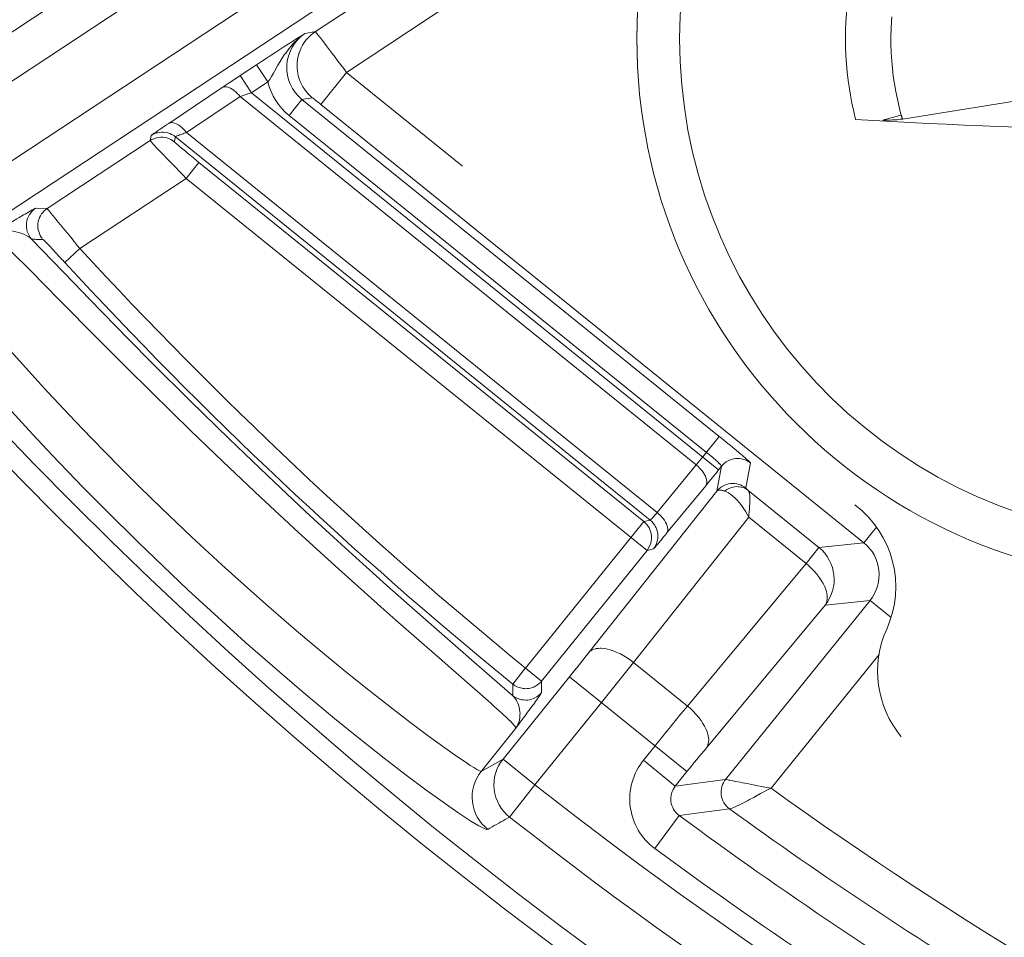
# Model space of a CAD drawing. Header units: inches. Extents: x 0 to 210, y -297 to 0.
# Tile 6 of 76: x 84.29 to 89.09, y -221.05 to -216.58. Entities that reach past the tile are written whole.
import ezdxf

# ---------------------------------------------------------------- set-up
doc = ezdxf.new("R2010")
doc.units = ezdxf.units.IN
doc.header["$MEASUREMENT"] = 0
doc.layers.add('Lag 4', color=7, linetype='Continuous')

msp = doc.modelspace()

# ---------------------------------------------------------------- linework, layer by layer
at = {"layer": 'Lag 4', "color": 7, "lineweight": 9, "true_color": 0xffffff}
for points in [[(85.5948, -215.7479), (83.9329, -216.8437)], [(83.8667, -217.5148), (86.5093, -215.7723)], [(83.9768, -217.6817), (86.6546, -215.9161)], [(85.7048, -215.9147), (84.0428, -217.0105)], [(88.3646, -217.0622), (88.355, -217.0225), (88.3465, -216.9826), (88.3389, -216.9424), (88.3339, -216.9119), (88.3282, -216.8713), (88.3235, -216.8307), (88.3198, -216.7899), (88.3172, -216.7492), (88.3156, -216.7085), (88.3151, -216.6678), (88.3156, -216.6271), (88.3172, -216.5864), (88.3198, -216.5456), (88.3235, -216.5049), (88.3282, -216.4642), (88.334, -216.4237), (88.3389, -216.3936), (88.3465, -216.3533), (88.355, -216.3134), (88.3646, -216.2737)], [(86.2004, -216.3235), (85.7307, -216.6332)], [(86.3962, -216.4938), (85.8827, -216.8324)], [(88.5403, -216.5611), (88.5389, -216.5818), (88.537, -216.6198), (88.5362, -216.6577), (88.5364, -216.6957), (88.5377, -216.7336), (88.5379, -216.7371), (88.5403, -216.7751), (88.5438, -216.8129), (88.5483, -216.8506), (88.5539, -216.8882), (88.5604, -216.9256), (88.5681, -216.9629), (88.5767, -217), (88.5775, -217.0031), (88.5872, -217.0399)], [(85.6808, -216.6418), (85.659, -216.6554), (85.6353, -216.6706), (85.6297, -216.6742), (85.6059, -216.6894), (85.5822, -216.7046), (85.5619, -216.7176), (85.5382, -216.7329), (85.5146, -216.7483), (85.491, -216.7637), (85.4674, -216.7792), (85.4438, -216.7947)], [(85.6808, -216.6418), (85.6675, -216.6511), (85.6543, -216.6616), (85.641, -216.6734), (85.6277, -216.6866), (85.6243, -216.6902), (85.6109, -216.7053), (85.6005, -216.7179), (85.5855, -216.7376), (85.5787, -216.7471), (85.5697, -216.7603), (85.5584, -216.7783), (85.5479, -216.7967), (85.5399, -216.8115), (85.5388, -216.8135), (85.5265, -216.836), (85.5167, -216.8526), (85.5077, -216.8664), (85.4989, -216.8782)], [(85.7307, -216.6332), (85.7191, -216.6415), (85.708, -216.6507), (85.7042, -216.6542), (85.6939, -216.6645), (85.6845, -216.6755), (85.6759, -216.6871), (85.6683, -216.6991), (85.6615, -216.7117), (85.6556, -216.7249), (85.6507, -216.7386), (85.65, -216.7406), (85.6462, -216.7547), (85.6434, -216.7689), (85.6416, -216.7831), (85.6409, -216.7972)], [(85.6808, -216.6418), (85.7307, -216.6332)], [(85.7307, -216.6332), (85.7316, -216.6341), (85.7327, -216.6354), (85.7337, -216.6368), (85.734, -216.6373), (85.735, -216.6387), (85.7361, -216.6401), (85.7372, -216.6414), (85.7382, -216.6427), (85.7393, -216.6441), (85.7404, -216.6454), (85.7415, -216.6468)], [(85.7415, -216.6468), (85.7552, -216.6644), (85.7694, -216.683), (85.7834, -216.7016), (85.7975, -216.7202), (85.7981, -216.721), (85.8121, -216.7396), (85.8262, -216.7582), (85.8403, -216.7767), (85.8545, -216.7953), (85.8686, -216.8138), (85.8827, -216.8324)], [(85.4438, -216.7947), (85.3638, -216.8475)], [(85.4989, -216.8782), (85.4438, -216.7947)], [(85.6409, -216.7972), (85.6413, -216.8116), (85.6426, -216.826), (85.644, -216.8351), (85.6471, -216.8494), (85.6512, -216.8633), (85.6562, -216.8769), (85.6621, -216.8898), (85.6689, -216.9023), (85.6767, -216.9144), (85.6854, -216.926), (85.6949, -216.9369), (85.7044, -216.9463), (85.7152, -216.9558)], [(85.3437, -216.8608), (85.3457, -216.8595), (85.3477, -216.8581), (85.3497, -216.8568), (85.3517, -216.8555), (85.3537, -216.8542), (85.3557, -216.8528), (85.3578, -216.8515), (85.3598, -216.8502), (85.3618, -216.8488), (85.3638, -216.8475)], [(85.4189, -216.931), (85.3638, -216.8475)], [(85.7572, -216.988), (85.8827, -216.8324)], [(85.8827, -216.8324), (86.4483, -217.2887)], [(85.3145, -216.8802), (85.3164, -216.8789), (85.3183, -216.8776), (85.3202, -216.8763), (85.3222, -216.8751), (85.3241, -216.8738), (85.3261, -216.8725), (85.328, -216.8712), (85.3299, -216.8699), (85.3319, -216.8686), (85.3338, -216.8673)], [(85.3338, -216.8673), (85.3348, -216.8667), (85.3358, -216.866), (85.3368, -216.8654), (85.3377, -216.8647), (85.3387, -216.8641), (85.3397, -216.8634), (85.3407, -216.8628), (85.3417, -216.8621), (85.3427, -216.8615), (85.3437, -216.8608)], [(85.4989, -216.8782), (85.4188, -216.931)], [(85.0154, -217.0806), (85.2765, -216.9055)], [(85.2765, -216.9055), (85.2808, -216.9035), (85.2856, -216.9022), (85.2912, -216.9019), (85.2974, -216.9025), (85.3044, -216.9041), (85.3121, -216.907), (85.3167, -216.9092), (85.3248, -216.9138), (85.3327, -216.9195), (85.3334, -216.9201), (85.3411, -216.9267), (85.342, -216.9275), (85.3494, -216.9347), (85.3564, -216.9422), (85.3629, -216.9501)], [(85.4188, -216.931), (87.6966, -218.7689)], [(89.3719, -216.9354), (88.5929, -217.0595)], [(85.3629, -216.9501), (85.1019, -217.1251)], [(85.3629, -216.9501), (87.5871, -218.7448)], [(85.6023, -217.0422), (85.6651, -216.9644)], [(85.7152, -216.9558), (85.6651, -216.9644)], [(87.6995, -218.606), (85.6651, -216.9644)], [(85.7572, -216.988), (85.7541, -216.9855), (85.7499, -216.9822), (85.7458, -216.9789), (85.7417, -216.9756), (85.7408, -216.9749), (85.7366, -216.9716), (85.7324, -216.9683), (85.7282, -216.9651), (85.7272, -216.9643), (85.723, -216.9611), (85.719, -216.9582), (85.7188, -216.9581), (85.7163, -216.9564), (85.716, -216.9561), (85.7152, -216.9558)], [(85.7572, -216.988), (88.4045, -219.1241)], [(87.6367, -218.6838), (85.6023, -217.0422)], [(88.4965, -217.0651), (88.4973, -217.0649), (88.5064, -217.0624), (88.5155, -217.0598), (88.5245, -217.0573), (88.5328, -217.055), (88.5418, -217.0525), (88.5509, -217.05), (88.56, -217.0474), (88.569, -217.0449), (88.5781, -217.0424), (88.5872, -217.0399)], [(88.5872, -217.0399), (88.5875, -217.0408), (88.588, -217.0428), (88.5886, -217.0448), (88.5889, -217.0458), (88.5894, -217.0478), (88.59, -217.0497), (88.5906, -217.0517), (88.5911, -217.0537), (88.5917, -217.0556), (88.5923, -217.0576), (88.5929, -217.0595)], [(84.9298, -217.1399), (84.9299, -217.1396), (84.93, -217.1395), (84.9312, -217.1385), (84.9331, -217.1371), (84.9358, -217.1351), (84.9433, -217.1297), (84.9449, -217.1286), (84.9534, -217.1226), (84.9573, -217.12), (84.9659, -217.1141), (84.9719, -217.11), (84.9805, -217.1041), (84.9809, -217.1039), (84.9895, -217.098), (84.9981, -217.0922), (85.0068, -217.0864), (85.0154, -217.0806)], [(85.1019, -217.1251), (85.1007, -217.1236), (85.094, -217.1158), (85.0869, -217.1083), (85.0795, -217.1013), (85.0787, -217.1005), (85.0709, -217.094), (85.063, -217.0884), (85.055, -217.0838), (85.0511, -217.082), (85.0434, -217.0792), (85.0364, -217.0775), (85.0301, -217.0769), (85.0246, -217.0772), (85.0197, -217.0785), (85.0154, -217.0806)], [(89.2479, -217.1023), (89.1977, -217.1006), (89.1093, -217.0974), (89.021, -217.094), (88.9828, -217.0925), (88.8944, -217.0888), (88.8061, -217.0849), (88.7177, -217.0808), (88.6294, -217.0765), (88.5411, -217.072), (88.4528, -217.0672), (88.3645, -217.0622)], [(88.4965, -217.0651), (88.5046, -217.065), (88.5143, -217.0648), (88.5239, -217.0646), (88.5336, -217.0643), (88.5433, -217.0638), (88.5529, -217.0633), (88.5562, -217.0631), (88.5658, -217.0625), (88.5754, -217.0617), (88.5833, -217.0608), (88.5929, -217.0595)], [(84.9248, -217.1646), (84.9298, -217.1399)], [(84.9298, -217.1399), (84.9384, -217.1348), (84.9477, -217.1306), (84.9574, -217.1273), (84.9602, -217.1265), (84.9703, -217.1245), (84.9804, -217.1235), (84.9904, -217.1235), (85.0003, -217.1246), (85.0102, -217.1267), (85.02, -217.1299), (85.0295, -217.134), (85.0307, -217.1346), (85.0395, -217.1397), (85.0476, -217.1456)], [(85.1019, -217.1251), (85.1017, -217.1252), (85.0963, -217.1271), (85.0908, -217.129), (85.0853, -217.131), (85.0799, -217.1329), (85.076, -217.1343), (85.0706, -217.1363), (85.0681, -217.1372), (85.0627, -217.1392), (85.0617, -217.1396), (85.0563, -217.1417), (85.0556, -217.1419), (85.0515, -217.1436), (85.0511, -217.1438), (85.0486, -217.1449), (85.048, -217.1451), (85.0476, -217.1456)], [(87.3967, -218.9768), (85.1019, -217.1251)], [(84.9248, -217.1646), (84.4219, -217.4962)], [(85.0426, -217.1703), (85.0345, -217.1644), (85.0256, -217.1593), (85.0252, -217.1591), (85.0158, -217.1549), (85.006, -217.1516), (84.9961, -217.1495), (84.9862, -217.1483), (84.9762, -217.1482), (84.9661, -217.1491), (84.9559, -217.1511), (84.9524, -217.152), (84.9426, -217.1554), (84.9334, -217.1596), (84.9248, -217.1646)], [(85.1001, -217.3485), (85.0839, -217.3318), (85.0662, -217.3136), (85.0511, -217.298), (85.0334, -217.2797), (85.0208, -217.2667), (85.0032, -217.2483), (84.9942, -217.2389), (84.9766, -217.2206), (84.9722, -217.2159), (84.9547, -217.1975), (84.9458, -217.188), (84.9383, -217.18), (84.9325, -217.1737), (84.9323, -217.1735), (84.9282, -217.1689), (84.9279, -217.1685), (84.9257, -217.1659), (84.9252, -217.1655), (84.9248, -217.1646)], [(85.0426, -217.1703), (85.0476, -217.1456)], [(85.0426, -217.1703), (85.0429, -217.1709), (85.0432, -217.1711), (85.045, -217.1728), (85.0479, -217.1755), (85.052, -217.1791), (85.0632, -217.1887), (85.0661, -217.1912), (85.0781, -217.2013), (85.0843, -217.2065), (85.0964, -217.2164), (85.105, -217.2235), (85.1171, -217.2335), (85.1264, -217.241), (85.1385, -217.2509), (85.1507, -217.2608), (85.1629, -217.2706)], [(85.0476, -217.1456), (87.3635, -219.0142)], [(85.1001, -217.3485), (85.1629, -217.2706)], [(85.1618, -217.2721), (85.1629, -217.2706)], [(87.3322, -219.0211), (85.1629, -217.2706)], [(85.1001, -217.3485), (84.5817, -217.6903)], [(85.1001, -217.3485), (87.3473, -219.1617)], [(84.3659, -217.4945), (84.3642, -217.4948), (84.3629, -217.4955), (84.3572, -217.4983), (84.3491, -217.5026), (84.3391, -217.5082), (84.3363, -217.5099), (84.3146, -217.5224), (84.3072, -217.5268), (84.2857, -217.5396), (84.2752, -217.5459), (84.2538, -217.5588), (84.2413, -217.5663), (84.2199, -217.5792), (84.2146, -217.5824), (84.1932, -217.5954), (84.1718, -217.6084), (84.1504, -217.6213)], [(84.3659, -217.4945), (84.4219, -217.4962)], [(84.4219, -217.4962), (84.414, -217.5021), (84.4065, -217.5089), (84.3996, -217.5166), (84.3957, -217.5217), (84.3901, -217.5305), (84.3855, -217.5396), (84.3818, -217.549), (84.3793, -217.5585), (84.3777, -217.5683), (84.3771, -217.5783), (84.3776, -217.5886), (84.3791, -217.5989), (84.3812, -217.6077), (84.3845, -217.6174), (84.3887, -217.6266), (84.3937, -217.635)], [(84.5817, -217.6903), (84.5693, -217.675), (84.5535, -217.6555), (84.5376, -217.6359), (84.5218, -217.6164), (84.5104, -217.6025), (84.4945, -217.583), (84.4864, -217.5731), (84.4704, -217.5537), (84.4665, -217.5489), (84.4505, -217.5295), (84.4423, -217.5196), (84.4354, -217.5114), (84.4299, -217.5049), (84.4258, -217.5002), (84.4257, -217.5001), (84.4231, -217.4973), (84.4228, -217.4969), (84.4219, -217.4962)], [(84.3469, -217.6451), (84.3392, -217.6384), (84.3305, -217.6322), (84.3206, -217.6263), (84.3095, -217.6209), (84.2987, -217.6166), (84.2848, -217.612), (84.2706, -217.6084), (84.2561, -217.6058), (84.2444, -217.6045), (84.2368, -217.604), (84.2224, -217.6037), (84.2085, -217.6045), (84.1953, -217.6062), (84.1828, -217.6088), (84.1712, -217.6122), (84.1604, -217.6164), (84.1504, -217.6213)], [(84.1504, -217.6213), (84.1525, -217.6213), (84.155, -217.6222), (84.157, -217.6235), (84.164, -217.6285), (84.1678, -217.6317), (84.1838, -217.6455), (84.186, -217.6475), (84.2049, -217.6647), (84.2125, -217.6717), (84.2311, -217.6893), (84.2437, -217.7013), (84.2621, -217.7191), (84.2653, -217.7222), (84.2835, -217.7402), (84.3017, -217.7582), (84.3198, -217.7763), (84.3379, -217.7944)], [(84.3469, -217.6451), (84.5519, -217.8582), (84.6287, -217.9377), (84.8228, -218.1362), (84.9315, -218.2459), (85.1217, -218.435), (85.3098, -218.6185), (85.4961, -218.7967), (85.6841, -218.973), (85.878, -219.1514), (86.0782, -219.332), (86.1895, -219.431), (86.4002, -219.6159), (86.4769, -219.6825), (86.4794, -219.6847), (86.6922, -219.869)], [(84.403, -217.6469), (84.3974, -217.6467), (84.3918, -217.6465), (84.3862, -217.6463), (84.3805, -217.6462), (84.3749, -217.646), (84.3693, -217.6458), (84.3637, -217.6456), (84.3581, -217.6455), (84.3525, -217.6453), (84.3469, -217.6451)], [(84.4948, -217.7435), (84.487, -217.7351), (84.4779, -217.7253), (84.4688, -217.7155), (84.4597, -217.7058), (84.4533, -217.6988), (84.4441, -217.6891), (84.4397, -217.6844), (84.4305, -217.6747), (84.4286, -217.6726), (84.4193, -217.663), (84.4109, -217.6542), (84.4077, -217.6511), (84.4053, -217.6488), (84.4037, -217.6474), (84.4036, -217.6473), (84.403, -217.6469)], [(84.5082, -217.7581), (84.5817, -217.6903)], [(84.5082, -217.7581), (84.5068, -217.7566), (84.5055, -217.7551), (84.5041, -217.7537), (84.5028, -217.7522), (84.5015, -217.7508), (84.5001, -217.7493), (84.4988, -217.7479), (84.4975, -217.7464), (84.4961, -217.745), (84.4948, -217.7435)], [(84.3379, -217.7944), (84.4813, -217.9399), (84.5427, -218.0024), (84.6083, -218.0689), (84.8096, -218.271), (84.931, -218.3913), (85.1229, -218.5789), (85.2793, -218.7291), (85.4629, -218.9025), (85.6481, -219.0741), (85.8432, -219.2516), (86.0498, -219.4364), (86.1231, -219.5011), (86.3491, -219.6991), (86.3908, -219.7355), (86.4559, -219.7923), (86.5856, -219.9063)], [(84.2448, -218.1902), (84.3314, -218.2871), (84.4263, -218.3909), (84.559, -218.5324), (84.6384, -218.615), (84.7765, -218.7556), (84.8744, -218.853), (84.9807, -218.9566), (85.1261, -219.0951), (85.2735, -219.2314), (85.3843, -219.3314), (85.4893, -219.4244), (85.6388, -219.5535), (85.7282, -219.629), (85.879, -219.7534), (85.9905, -219.8429), (86.0946, -219.9246), (86.19, -219.9977), (86.2756, -220.0618), (86.3506, -220.1165), (86.414, -220.1614), (86.4648, -220.1962), (86.4855, -220.2097), (86.5028, -220.2206), (86.5169, -220.229), (86.5276, -220.2348), (86.5349, -220.238), (86.536, -220.2384), (86.5388, -220.2385)], [(84.2122, -218.4443), (84.3528, -218.5974), (84.4475, -218.6979), (84.6004, -218.8566), (84.7087, -218.9662), (84.8683, -219.1238), (84.9876, -219.2388), (85.1088, -219.3532), (85.2739, -219.5052), (85.3904, -219.6098), (85.5565, -219.7553), (85.6639, -219.8471), (85.8242, -219.9809), (85.9489, -220.0821), (86.0656, -220.1743), (86.1727, -220.2567), (86.2689, -220.3286), (86.3532, -220.3895), (86.425, -220.4393), (86.4832, -220.4776), (86.489, -220.4812), (86.5272, -220.5041), (86.5437, -220.5128), (86.5564, -220.5185), (86.5654, -220.5213), (86.5669, -220.5215), (86.5707, -220.5211)], [(87.6995, -218.606), (87.6188, -218.7061)], [(87.8519, -218.7356), (87.8513, -218.7345), (87.8507, -218.7338), (87.8475, -218.7304), (87.842, -218.7252), (87.841, -218.7243), (87.8343, -218.7183), (87.8314, -218.7156), (87.8246, -218.7097), (87.8198, -218.7055), (87.8129, -218.6996), (87.8122, -218.699), (87.8053, -218.6932), (87.7984, -218.6873), (87.7915, -218.6815), (87.7846, -218.6757)], [(87.7113, -218.7506), (87.7112, -218.7497), (87.7102, -218.7484), (87.7102, -218.7484), (87.7062, -218.744), (87.701, -218.7388), (87.6996, -218.7374), (87.6978, -218.7358), (87.6905, -218.7291), (87.6867, -218.7257), (87.6791, -218.7191), (87.6737, -218.7144), (87.666, -218.7079), (87.66, -218.7029), (87.6523, -218.6965), (87.6445, -218.6901), (87.6367, -218.6838)], [(87.7113, -218.7506), (87.7179, -218.7433), (87.7254, -218.7365), (87.7337, -218.7304), (87.7401, -218.7264), (87.7494, -218.7218), (87.759, -218.7181), (87.7688, -218.7155), (87.7785, -218.714), (87.7883, -218.7135), (87.7984, -218.7139), (87.8085, -218.7155), (87.8186, -218.7181), (87.8257, -218.7205), (87.8352, -218.7248), (87.8439, -218.7298), (87.8519, -218.7356)], [(87.5871, -218.7448), (87.3967, -218.9768)], [(87.5871, -218.7448), (87.5882, -218.7457), (87.5971, -218.7536), (87.6054, -218.7621), (87.6132, -218.7709), (87.6158, -218.774), (87.6226, -218.783), (87.628, -218.7916), (87.6324, -218.8005), (87.6329, -218.8016), (87.6361, -218.8102), (87.6381, -218.8182), (87.639, -218.8254), (87.6389, -218.8318), (87.6379, -218.8374), (87.6361, -218.8422), (87.6335, -218.8465)], [(87.688, -218.8725), (87.7113, -218.7506)], [(87.6966, -218.7689), (87.7113, -218.7506)], [(87.8519, -218.7356), (87.8286, -218.8575)], [(87.6335, -218.8465), (87.4431, -219.0785)], [(87.8286, -218.8575), (87.8206, -218.8518), (87.8118, -218.8467), (87.8024, -218.8425), (87.7953, -218.84), (87.7852, -218.8374), (87.7751, -218.8359), (87.765, -218.8354), (87.7552, -218.8359), (87.7454, -218.8375), (87.7357, -218.8401), (87.7261, -218.8437), (87.7168, -218.8484), (87.7104, -218.8523), (87.7021, -218.8584), (87.6946, -218.8652), (87.688, -218.8725)], [(87.7262, -218.8725), (87.7252, -218.8721), (87.7214, -218.871), (87.7177, -218.8699), (87.7139, -218.869), (87.71, -218.8683), (87.706, -218.8679), (87.7019, -218.8678), (87.698, -218.8681), (87.694, -218.8689), (87.6905, -218.8704), (87.688, -218.8725)], [(87.8392, -218.8681), (87.8321, -218.8632), (87.8242, -218.859), (87.8155, -218.8555), (87.8063, -218.853), (87.7968, -218.8514), (87.7939, -218.8512), (87.7843, -218.8509), (87.7748, -218.8518), (87.7651, -218.8536), (87.7555, -218.8565), (87.7459, -218.8605), (87.7365, -218.8655), (87.7276, -218.8714), (87.7262, -218.8725)], [(87.8286, -218.8575), (87.8289, -218.8582), (87.8292, -218.8585), (87.8302, -218.8596), (87.8312, -218.8607), (87.8313, -218.8608), (87.8323, -218.8618), (87.8334, -218.8628), (87.8345, -218.8639), (87.8348, -218.8641), (87.8359, -218.8651), (87.837, -218.8661), (87.8381, -218.8671), (87.8392, -218.8681)], [(88.1855, -219.1475), (87.8392, -218.8681)], [(87.8392, -218.8681), (87.8421, -218.8716), (87.8444, -218.876), (87.8464, -218.8817), (87.8472, -218.8853), (87.8486, -218.894), (87.8492, -218.904), (87.8491, -218.914), (87.8489, -218.9198), (87.8482, -218.9331), (87.8474, -218.9464), (87.8463, -218.9598), (87.8452, -218.9731), (87.8442, -218.9865), (87.8433, -218.9998)], [(87.0629, -219.6601), (87.688, -218.8725)], [(87.8433, -218.9998), (87.8374, -218.9891), (87.8285, -218.9738), (87.8191, -218.9589), (87.8089, -218.9444), (87.7982, -218.9305), (87.7867, -218.9171), (87.7767, -218.9066), (87.7663, -218.897), (87.7561, -218.8887), (87.7519, -218.8857), (87.7429, -218.88), (87.7344, -218.8756), (87.7262, -218.8725)], [(87.2814, -219.7078), (87.8433, -218.9998)], [(87.3635, -219.0142), (87.3641, -219.0139), (87.3644, -219.0136), (87.3665, -219.0116), (87.3695, -219.0085), (87.37, -219.0078), (87.3734, -219.0041), (87.3738, -219.0037), (87.3771, -218.9999), (87.3804, -218.9961), (87.3836, -218.9923), (87.3838, -218.9921), (87.387, -218.9883), (87.3903, -218.9845), (87.3935, -218.9807), (87.3967, -218.9768)], [(87.4431, -219.0785), (87.4457, -219.0743), (87.4475, -219.0694), (87.4485, -219.0639), (87.4486, -219.0575), (87.4477, -219.0503), (87.4457, -219.0423), (87.4426, -219.0336), (87.442, -219.0324), (87.4376, -219.0236), (87.4322, -219.015), (87.4253, -219.0059), (87.4228, -219.0029), (87.4219, -219.0018), (87.414, -218.993), (87.4056, -218.9846), (87.3967, -218.9768)], [(87.8433, -218.9998), (88.1227, -219.2253)], [(86.7556, -219.7358), (87.3322, -219.0211)], [(87.3322, -219.0211), (87.3635, -219.0142)], [(87.3635, -219.0142), (87.3708, -219.0208), (87.3776, -219.0283), (87.3837, -219.0366), (87.3876, -219.0431), (87.3923, -219.0524), (87.3959, -219.062), (87.3985, -219.0717), (87.4001, -219.0814), (87.4006, -219.0912), (87.4001, -219.1013), (87.3986, -219.1115), (87.396, -219.1215), (87.3935, -219.1287), (87.3893, -219.1381), (87.3843, -219.1469), (87.3785, -219.1548)], [(88.4661, -219.0478), (88.4045, -219.1241)], [(87.4431, -219.0785), (87.4426, -219.0791), (87.4363, -219.0868), (87.4299, -219.0946), (87.4236, -219.1023), (87.4172, -219.11), (87.4126, -219.1154), (87.4062, -219.1231), (87.4034, -219.1265), (87.3969, -219.1342), (87.3959, -219.1354), (87.3894, -219.143), (87.3887, -219.1439), (87.3838, -219.1495), (87.3829, -219.1503), (87.3801, -219.1534), (87.3795, -219.1542), (87.3785, -219.1548)], [(87.3785, -219.1548), (87.3473, -219.1617)], [(88.1855, -219.1475), (88.1227, -219.2253)], [(88.1855, -219.1475), (88.4045, -219.1241)], [(86.8334, -219.7985), (87.3473, -219.1617)], [(87.5445, -219.9201), (88.1227, -219.2253)], [(88.1227, -219.2253), (88.1356, -219.2364), (88.1501, -219.2501), (88.1637, -219.2644), (88.1763, -219.2791), (88.1785, -219.2819), (88.1891, -219.296), (88.1982, -219.3097), (88.2061, -219.3232), (88.2126, -219.3365), (88.2139, -219.3393), (88.2188, -219.3518), (88.2225, -219.3638), (88.2239, -219.3695), (88.2257, -219.3795), (88.2264, -219.3889), (88.2264, -219.3913), (88.2259, -219.4002), (88.2244, -219.4086), (88.2222, -219.4161), (88.2192, -219.4228), (88.2155, -219.4287)], [(88.2155, -219.4287), (87.6373, -220.1235)], [(88.4346, -219.4053), (87.7304, -220.2779)], [(88.4346, -219.4053), (88.2155, -219.4287)], [(88.4346, -219.4053), (88.5376, -219.4884)], [(87.2814, -219.7078), (87.2674, -219.6972), (87.251, -219.6858), (87.2342, -219.6755), (87.2173, -219.6663), (87.2135, -219.6644), (87.1976, -219.6571), (87.1823, -219.6511), (87.1676, -219.6463), (87.1534, -219.6427), (87.1501, -219.642), (87.1369, -219.6399), (87.1245, -219.6388), (87.1184, -219.6387), (87.1084, -219.6391), (87.0992, -219.6405), (87.0965, -219.6411), (87.088, -219.6436), (87.0803, -219.6469), (87.0735, -219.6508), (87.0677, -219.6552), (87.0629, -219.6601)], [(88.4785, -219.6692), (87.9523, -220.3213)], [(86.7556, -219.7335), (86.6924, -219.8133)], [(87.1248, -219.9027), (87.2814, -219.7078)], [(87.5445, -219.9201), (87.2814, -219.7078)], [(86.9692, -219.7771), (86.6453, -220.1786)], [(86.8334, -219.7985), (86.7556, -219.7358)], [(86.9692, -219.7771), (87.5423, -220.2396)], [(86.6923, -219.869), (86.6923, -219.8634), (86.6923, -219.8578), (86.6923, -219.8523), (86.6923, -219.8467), (86.6923, -219.8411), (86.6924, -219.8356), (86.6924, -219.83), (86.6924, -219.8244), (86.6924, -219.8189), (86.6924, -219.8133)], [(86.7638, -219.8354), (86.7571, -219.8357), (86.7503, -219.8355), (86.7435, -219.8349), (86.7368, -219.8338), (86.7301, -219.8323), (86.7236, -219.8303), (86.7171, -219.8279), (86.7109, -219.8252), (86.705, -219.822), (86.6993, -219.8184)], [(86.8331, -219.7989), (86.8278, -219.8049), (86.822, -219.8105), (86.8158, -219.8156), (86.8091, -219.8202), (86.8022, -219.8242), (86.7949, -219.8277), (86.7873, -219.8305), (86.7796, -219.8328), (86.7717, -219.8344), (86.7638, -219.8354)], [(86.8334, -219.7985), (86.8331, -219.8542)], [(86.8329, -219.8544), (86.8263, -219.8617), (86.8188, -219.8685), (86.8104, -219.8746), (86.804, -219.8785), (86.7946, -219.8832), (86.785, -219.8868), (86.7753, -219.8893), (86.7656, -219.8909), (86.7557, -219.8914), (86.7457, -219.8908), (86.7355, -219.8893), (86.7255, -219.8867), (86.7184, -219.8842), (86.7089, -219.8799), (86.7002, -219.8748), (86.6922, -219.869)], [(86.7077, -220.0284), (86.7132, -220.0194), (86.7179, -220.0098), (86.7218, -219.9994), (86.7249, -219.9885), (86.7269, -219.9771), (86.728, -219.9654), (86.7281, -219.9534), (86.7279, -219.9509), (86.7278, -219.9486), (86.7264, -219.9367), (86.7239, -219.925), (86.7206, -219.9138), (86.7163, -219.9032), (86.7113, -219.8934), (86.7055, -219.8844), (86.6992, -219.8763), (86.6922, -219.869)], [(86.7077, -220.0284), (86.7132, -220.021), (86.726, -220.0038), (86.7389, -219.9865), (86.7517, -219.9693), (86.7526, -219.968), (86.7654, -219.9508), (86.7781, -219.9335), (86.7908, -219.9162), (86.7948, -219.9107), (86.8074, -219.8933), (86.8081, -219.8923), (86.8204, -219.8747), (86.8291, -219.8615), (86.8313, -219.8581), (86.8331, -219.8542)], [(86.5856, -219.9063), (86.5882, -219.9086), (86.6011, -219.9201), (86.614, -219.9317), (86.6269, -219.9434), (86.6397, -219.9551), (86.6484, -219.963), (86.661, -219.9749), (86.6659, -219.9796), (86.6783, -219.9917), (86.6796, -219.993), (86.6917, -220.0055), (86.6936, -220.0076), (86.701, -220.0162), (86.7025, -220.018), (86.7064, -220.0238), (86.7067, -220.0244), (86.7076, -220.0266), (86.7077, -220.0284)], [(87.1248, -219.9027), (86.8009, -220.3041)], [(87.6373, -220.1235), (87.641, -220.1177), (87.644, -220.111), (87.6462, -220.1034), (87.6477, -220.0951), (87.6482, -220.0861), (87.6482, -220.0838), (87.6475, -220.0744), (87.6457, -220.0644), (87.6443, -220.0587), (87.6406, -220.0467), (87.6357, -220.0342), (87.6344, -220.0314), (87.6278, -220.0181), (87.62, -220.0046), (87.6109, -219.9908), (87.6003, -219.9768), (87.5981, -219.974), (87.5855, -219.9593), (87.5719, -219.945), (87.5574, -219.9312), (87.5445, -219.9201)], [(86.7077, -220.0284), (86.5388, -220.2385)], [(87.3298, -220.1846), (87.3867, -220.114)], [(86.5388, -220.2385), (86.6453, -220.1786)], [(86.8009, -220.3041), (86.6453, -220.1786)], [(87.4854, -220.3101), (87.3298, -220.1846)], [(87.4854, -220.3101), (87.5423, -220.2396)], [(86.8009, -220.3041), (86.6775, -220.4614)], [(87.4854, -220.3101), (87.4796, -220.3181), (87.4746, -220.3268), (87.4703, -220.3362), (87.4671, -220.3458), (87.4647, -220.3559), (87.4635, -220.3661), (87.4632, -220.3761), (87.464, -220.3859), (87.4657, -220.3955), (87.4686, -220.4052), (87.4725, -220.4147), (87.4773, -220.4238), (87.4829, -220.4323), (87.4895, -220.4403), (87.4966, -220.4474), (87.5042, -220.4536)], [(87.4854, -220.3101), (87.7304, -220.2779)], [(87.7493, -220.4214), (87.7418, -220.4153), (87.7347, -220.4082), (87.7282, -220.4001), (87.7225, -220.3916), (87.7176, -220.3823), (87.7137, -220.3727), (87.7109, -220.3631), (87.7091, -220.3536), (87.7084, -220.344), (87.7087, -220.3342), (87.71, -220.3241), (87.7124, -220.3138), (87.7128, -220.3124), (87.7159, -220.3034), (87.7201, -220.294), (87.725, -220.2855), (87.7305, -220.2778)], [(87.7304, -220.2779), (87.7335, -220.2783), (87.7364, -220.279), (87.7452, -220.2809), (87.751, -220.282), (87.7718, -220.2861), (87.7735, -220.2864), (87.7801, -220.2877), (87.8023, -220.292), (87.8136, -220.2942), (87.8358, -220.2985), (87.8507, -220.3014), (87.8729, -220.3059), (87.8857, -220.3084), (87.9079, -220.3129), (87.9301, -220.3172), (87.9523, -220.3213)], [(87.9523, -220.3213), (87.9354, -220.3289), (87.9162, -220.3386), (87.9004, -220.3471), (87.8806, -220.3581), (87.8677, -220.3653), (87.8478, -220.3762), (87.8379, -220.3816), (87.8179, -220.3921), (87.8121, -220.395), (87.7918, -220.405), (87.7906, -220.4055), (87.7708, -220.4145), (87.7627, -220.4178), (87.7564, -220.4202), (87.752, -220.4215), (87.7512, -220.4217), (87.7496, -220.4217)], [(87.3853, -220.6143), (87.5039, -220.4534)], [(87.7492, -220.4215), (87.7247, -220.4247), (87.7002, -220.428), (87.6757, -220.4312), (87.6512, -220.4344), (87.6267, -220.4376), (87.6022, -220.4408), (87.5777, -220.444), (87.5532, -220.4473), (87.5287, -220.4505), (87.5042, -220.4537)], [(86.6775, -220.4614), (86.6668, -220.4673), (86.6561, -220.4732), (86.6455, -220.4792), (86.6348, -220.4852), (86.6241, -220.4912), (86.6135, -220.4972), (86.6028, -220.5032), (86.5922, -220.5092), (86.5815, -220.5152), (86.5709, -220.5212)]]:
    msp.add_lwpolyline(points, dxfattribs=at)
for points in [[(122.0343, -203.4452), (122.0343, -191.2949), (112.1846, -181.4452), (100.0343, -181.4452), (87.8841, -181.4452), (78.0343, -191.2949), (78.0343, -203.4452), (78.0343, -215.5955), (87.8841, -225.4452), (100.0343, -225.4452), (112.1846, -225.4452), (122.0343, -215.5955), (122.0343, -203.4452)], [(121.9357, -203.4452), (121.9357, -191.3494), (112.1301, -181.5438), (100.0343, -181.5438), (87.9385, -181.5438), (78.1329, -191.3494), (78.1329, -203.4452), (78.1329, -215.541), (87.9385, -225.3466), (100.0343, -225.3466), (112.1301, -225.3466), (121.9357, -215.541), (121.9357, -203.4452)], [(92.5978, -216.6679), (92.5978, -215.2044), (91.4113, -214.0179), (89.9478, -214.0179), (88.4842, -214.0179), (87.2978, -215.2044), (87.2978, -216.6679), (87.2978, -218.1315), (88.4842, -219.3179), (89.9478, -219.3179), (91.4113, -219.3179), (92.5978, -218.1315), (92.5978, -216.6679)]]:
    msp.add_open_spline(points, degree=3, knots=[0, 0, 0, 0, 1, 1, 1, 2, 2, 2, 3, 3, 3, 4, 4, 4, 4], dxfattribs=at)
for points in [[(89.815, -214.0213), (88.3533, -214.0946), (87.2278, -215.3389), (87.3011, -216.8007)], [(89.5986, -214.2516), (88.3976, -214.4251), (87.5063, -215.4544), (87.5063, -216.6679)], [(85.6807, -216.6418), (85.6274, -216.6769), (85.594, -216.7354), (85.5909, -216.7992)], [(87.5063, -216.6679), (87.5063, -217.8814), (88.3976, -218.9107), (89.5986, -219.0843)], [(85.5909, -216.7992), (85.5879, -216.8629), (85.6154, -216.9243), (85.6651, -216.9644)], [(85.3145, -216.8802), (85.3018, -216.8886), (85.2891, -216.8971), (85.2765, -216.9055)], [(85.4989, -216.8782), (85.5143, -216.9428), (85.5507, -217.0005), (85.6023, -217.0422)], [(85.4188, -216.931), (85.4002, -216.9373), (85.3815, -216.9436), (85.3629, -216.9501)], [(84.3659, -217.4945), (84.3416, -217.5106), (84.3255, -217.5365), (84.3218, -217.5654)], [(84.3218, -217.5654), (84.3182, -217.5944), (84.3273, -217.6235), (84.3469, -217.6451)], [(84.3937, -217.635), (84.3965, -217.6392), (84.3996, -217.6432), (84.403, -217.6469)], [(84.5817, -217.6903), (85.2569, -218.4228), (85.9834, -219.1063), (86.7556, -219.7358)], [(84.5082, -217.7581), (85.1866, -218.494), (85.9166, -219.1808), (86.6924, -219.8133)], [(87.7846, -218.6757), (87.7564, -218.6522), (87.7281, -218.629), (87.6995, -218.606)], [(87.5871, -218.7448), (87.5977, -218.732), (87.6083, -218.7191), (87.6188, -218.7061)], [(87.6335, -218.8465), (87.6546, -218.8207), (87.6756, -218.7948), (87.6966, -218.7689)], [(88.3611, -218.9402), (88.5479, -219.0809), (88.6122, -219.3323), (88.5159, -219.5454)], [(87.3323, -219.0211), (87.3752, -219.0558), (87.3819, -219.1187), (87.3473, -219.1617)], [(88.1855, -219.1475), (88.2713, -219.2169), (88.2848, -219.3427), (88.2155, -219.4287)], [(88.4045, -219.1241), (88.4458, -219.1574), (88.4722, -219.2057), (88.4779, -219.2585)], [(88.4779, -219.2585), (88.4835, -219.3112), (88.4679, -219.364), (88.4346, -219.4053)], [(88.5159, -219.5454), (88.4374, -219.7194), (88.4647, -219.923), (88.5865, -220.0701)], [(86.9692, -219.7771), (87.0006, -219.7382), (87.0318, -219.6992), (87.0629, -219.6601)], [(86.6924, -219.8133), (86.6946, -219.8151), (86.6969, -219.8168), (86.6993, -219.8184)], [(87.5445, -219.9201), (87.4914, -219.9844), (87.4388, -220.049), (87.3867, -220.114)], [(87.6373, -220.1235), (87.6053, -220.162), (87.5737, -220.2007), (87.5423, -220.2396)], [(86.6453, -220.1786), (86.6117, -220.2202), (86.5963, -220.2735), (86.6023, -220.3267)], [(87.3298, -220.1846), (87.2784, -220.2482), (87.2553, -220.3302), (87.2657, -220.4113)], [(86.5388, -220.2385), (86.5053, -220.2802), (86.4898, -220.3335), (86.4958, -220.3866)], [(86.8009, -220.3041), (88.9335, -221.9781), (91.3643, -223.2322), (93.9644, -224.0001)], [(86.6023, -220.3267), (86.6084, -220.3798), (86.6355, -220.4283), (86.6775, -220.4614)], [(87.9523, -220.3213), (88.8577, -220.9695), (89.8137, -221.5437), (90.8112, -222.0385)], [(86.4958, -220.3866), (86.5019, -220.4397), (86.5289, -220.4882), (86.5709, -220.5212)], [(87.2657, -220.4113), (87.2762, -220.4925), (87.3194, -220.5658), (87.3853, -220.6143)], [(87.5039, -220.4534), (88.5117, -221.1959), (89.5835, -221.8473), (90.7067, -222.4)], [(87.7496, -220.4217), (88.662, -221.0819), (89.6261, -221.6675), (90.6326, -222.1728)], [(86.6775, -220.4614), (88.83, -222.151), (91.2835, -223.4168), (93.9079, -224.1918)], [(87.3853, -220.6143), (88.4027, -221.3639), (89.4846, -222.0215), (90.6184, -222.5794)]]:
    msp.add_open_spline(points, degree=3, dxfattribs=at)

doc.saveas('drawing.dxf')
